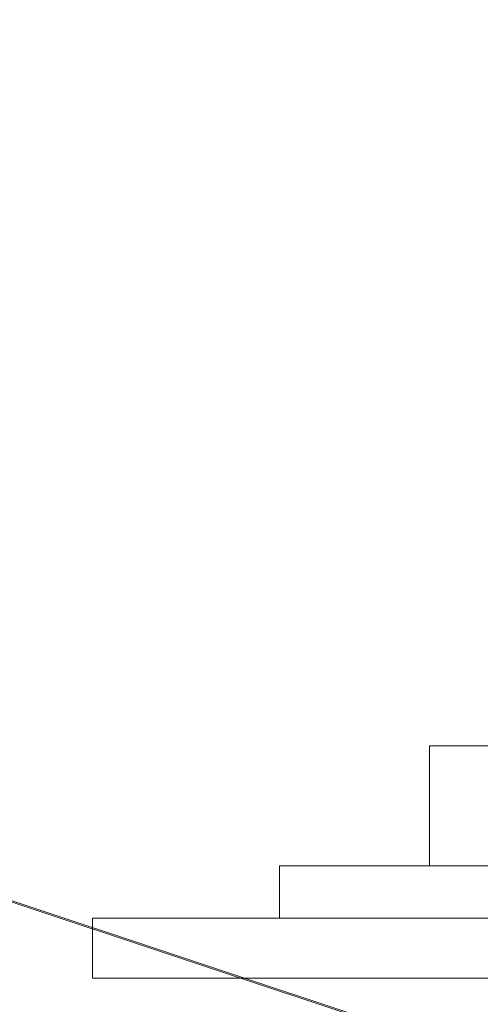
# Model space of a CAD drawing. Header units: millimetres. Extents: x -4395 to 65662, y -65530 to 6847.
# Tile 82 of 256: x 175 to 237, y -51814 to -51683. Entities that reach past the tile are written whole.
import ezdxf

# ---------------------------------------------------------------- set-up
doc = ezdxf.new("R2010")
doc.units = ezdxf.units.MM
doc.layers.add('R33_DET_lateral_C05', color=7, linetype='Continuous', lineweight=0)
doc.layers.add('R33_DET_lateral_C07', color=7, linetype='Continuous', lineweight=0)

msp = doc.modelspace()

# ---------------------------------------------------------------- linework, layer by layer
at = {"layer": 'R33_DET_lateral_C05'}
for p, q in [((230, -51795.5), (230, -51779.5)), ((230, -51779.5), (370, -51779.5)), ((210, -51795.5), (210, -51802.5)), ((210, -51795.5), (390, -51795.5)), ((230, -51795.5), (370, -51795.5)), ((185, -51802.5), (185, -51810.5)), ((185, -51802.5), (415, -51802.5)), ((210, -51802.5), (390, -51802.5)), ((229.502, -51802.5), (229.515, -51802.5)), ((229.515, -51802.5), (229.543, -51802.5)), ((229.543, -51802.5), (229.584, -51802.5)), ((229.584, -51802.5), (229.638, -51802.5)), ((229.638, -51802.5), (229.706, -51802.5)), ((229.706, -51802.5), (229.786, -51802.5)), ((229.786, -51802.5), (229.88, -51802.5)), ((229.88, -51802.5), (229.987, -51802.5)), ((229.987, -51802.5), (230.106, -51802.5)), ((230.106, -51802.5), (230.237, -51802.5)), ((230.237, -51802.5), (230.38, -51802.5)), ((230.38, -51802.5), (230.534, -51802.5)), ((230.534, -51802.5), (230.7, -51802.5)), ((230.7, -51802.5), (230.876, -51802.5)), ((230.876, -51802.5), (231.063, -51802.5)), ((231.063, -51802.5), (231.259, -51802.5)), ((231.259, -51802.5), (231.465, -51802.5)), ((231.465, -51802.5), (231.679, -51802.5)), ((231.679, -51802.5), (231.902, -51802.5)), ((231.902, -51802.5), (232.132, -51802.5)), ((232.132, -51802.5), (232.37, -51802.5)), ((232.37, -51802.5), (232.614, -51802.5)), ((232.614, -51802.5), (232.864, -51802.5)), ((232.864, -51802.5), (233.119, -51802.5)), ((233.119, -51802.5), (233.379, -51802.5)), ((233.379, -51802.5), (233.643, -51802.5)), ((233.643, -51802.5), (233.91, -51802.5)), ((233.91, -51802.5), (234.18, -51802.5)), ((234.18, -51802.5), (234.452, -51802.5)), ((234.452, -51802.5), (234.726, -51802.5)), ((234.726, -51802.5), (235, -51802.5)), ((235, -51802.5), (260, -51802.5)), ((185, -51810.5), (415, -51810.5)), ((229.502, -51810.5), (229.515, -51810.5)), ((229.515, -51810.5), (229.543, -51810.5)), ((229.543, -51810.5), (229.584, -51810.5)), ((229.584, -51810.5), (229.638, -51810.5)), ((229.638, -51810.5), (229.706, -51810.5)), ((229.706, -51810.5), (229.786, -51810.5)), ((229.786, -51810.5), (229.88, -51810.5)), ((229.88, -51810.5), (229.987, -51810.5)), ((229.987, -51810.5), (230.106, -51810.5)), ((230.106, -51810.5), (230.237, -51810.5)), ((230.237, -51810.5), (230.38, -51810.5)), ((230.38, -51810.5), (230.534, -51810.5)), ((230.534, -51810.5), (230.7, -51810.5)), ((230.7, -51810.5), (230.876, -51810.5)), ((230.876, -51810.5), (231.063, -51810.5)), ((231.063, -51810.5), (231.259, -51810.5)), ((231.259, -51810.5), (231.465, -51810.5)), ((231.465, -51810.5), (231.679, -51810.5)), ((231.679, -51810.5), (231.902, -51810.5)), ((231.902, -51810.5), (232.132, -51810.5)), ((232.132, -51810.5), (232.37, -51810.5)), ((232.37, -51810.5), (232.614, -51810.5)), ((232.614, -51810.5), (232.864, -51810.5)), ((232.864, -51810.5), (233.119, -51810.5)), ((233.119, -51810.5), (233.379, -51810.5)), ((233.379, -51810.5), (233.643, -51810.5)), ((233.643, -51810.5), (233.91, -51810.5)), ((233.91, -51810.5), (234.18, -51810.5)), ((234.18, -51810.5), (234.452, -51810.5)), ((234.452, -51810.5), (234.726, -51810.5)), ((234.726, -51810.5), (235, -51810.5)), ((235, -51810.5), (260, -51810.5))]:
    msp.add_line(p, q, dxfattribs=at)
at = {"layer": 'R33_DET_lateral_C07'}
for p, q in [((-3845.887, -50464.746), (2601.355, -52606.704)), ((2601.873, -52606.704), (-3845.369, -50464.746))]:
    msp.add_line(p, q, dxfattribs=at)

doc.saveas('drawing.dxf')
